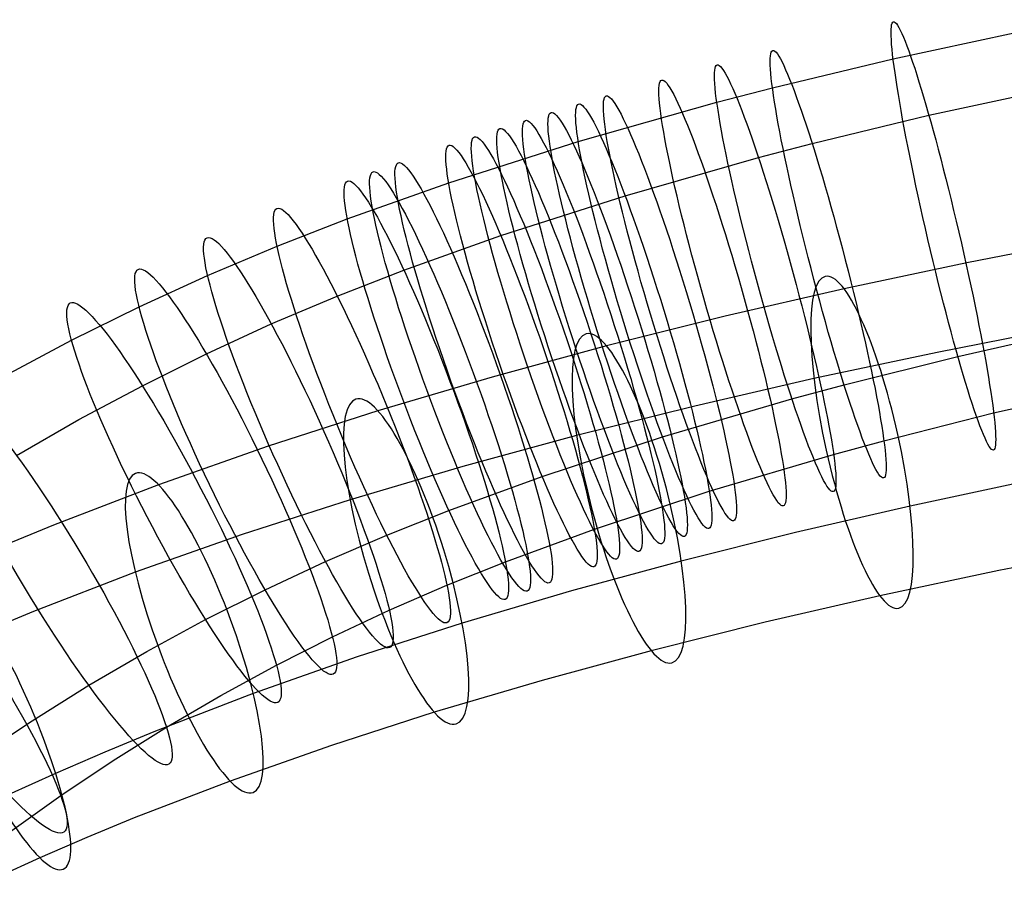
# Model space of a CAD drawing. Extents: x -1634 to -184, y -278 to 263.
# Tile 96 of 242: x -1528 to -1470, y 202 to 253. Entities that reach past the tile are written whole.
import ezdxf

# ---------------------------------------------------------------- set-up
doc = ezdxf.new("R2010")
doc.units = 0
doc.layers.add('PREDEFINITO', color=7, linetype='CONTINUOUS')

msp = doc.modelspace()

# ---------------------------------------------------------------- linework, layer by layer
at = {"layer": 'PREDEFINITO'}
for p, q in [((-1476.929, 250.276, 743.631), (-1469.811, 251.81, 744.104)), ((-1484.032, 248.57, 743.1), (-1476.929, 250.276, 743.631)), ((-1487.303, 247.72, 742.834), (-1484.032, 248.57, 743.1)), ((-1474.826, 246.951, 725.759), (-1467.923, 248.451, 726.283)), ((-1495.455, 245.409, 742.108), (-1487.303, 247.72, 742.834)), ((-1481.696, 245.288, 725.18), (-1474.826, 246.951, 725.759)), ((-1503.078, 242.975, 741.338), (-1495.455, 245.409, 742.108)), ((-1484.853, 244.461, 724.894), (-1481.696, 245.288, 725.18)), ((-1492.701, 242.223, 724.121), (-1484.853, 244.461, 724.894)), ((-1509.048, 240.863, 740.666), (-1503.078, 242.975, 741.338)), ((-1500.013, 239.874, 723.314), (-1492.701, 242.223, 724.121)), ((-1513.177, 239.262, 740.162), (-1509.048, 240.863, 740.666)), ((-1505.717, 237.846, 722.621), (-1500.013, 239.874, 723.314)), ((-1517.263, 237.536, 739.632), (-1513.177, 239.262, 740.162)), ((-1465.369, 239.687, 670.046), (-1472.605, 238.272, 671.57)), ((-1472.605, 238.272, 671.57), (-1479.818, 236.74, 673.167)), ((-1521.293, 235.689, 739.076), (-1517.263, 237.536, 739.632)), ((-1509.637, 236.319, 722.109), (-1505.717, 237.846, 722.621)), ((-1479.818, 236.74, 673.167), (-1486.814, 235.128, 674.779)), ((-1513.513, 234.675, 721.574), (-1509.637, 236.319, 722.109)), ((-1525.264, 233.723, 738.496), (-1521.293, 235.689, 739.076)), ((-1517.335, 232.917, 721.016), (-1513.513, 234.675, 721.574)), ((-1486.814, 235.128, 674.779), (-1493.789, 233.383, 676.44)), ((-1467.052, 234.425, 657.027), (-1474.344, 233, 658.563)), ((-1473.12, 232.765, 747.337), (-1466.381, 234.283, 747.771)), ((-1529.199, 231.622, 737.887), (-1525.264, 233.723, 738.496)), ((-1521.1, 231.045, 720.436), (-1517.335, 232.917, 721.016)), ((-1493.789, 233.383, 676.44), (-1500.525, 231.553, 678.084)), ((-1474.344, 233, 658.563), (-1481.59, 231.461, 660.167)), ((-1479.812, 231.092, 746.851), (-1473.12, 232.765, 747.337)), ((-1500.525, 231.553, 678.084), (-1507.243, 229.567, 679.75)), ((-1481.59, 231.461, 660.167), (-1488.595, 229.847, 661.781)), ((-1524.831, 229.047, 719.83), (-1521.1, 231.045, 720.436)), ((-1482.882, 230.264, 746.608), (-1479.812, 231.092, 746.851)), ((-1471.017, 229.44, 729.465), (-1464.493, 230.924, 729.951)), ((-1490.499, 228.031, 745.946), (-1482.882, 230.264, 746.608)), ((-1507.243, 229.567, 679.75), (-1513.707, 227.485, 681.367)), ((-1488.595, 229.847, 661.781), (-1495.552, 228.106, 663.438)), ((-1477.476, 227.81, 728.931), (-1471.017, 229.44, 729.465)), ((-1528.498, 226.938, 719.203), (-1524.831, 229.047, 719.83)), ((-1495.552, 228.106, 663.438), (-1502.241, 226.289, 665.07)), ((-1497.575, 225.704, 745.245), (-1490.499, 228.031, 745.946)), ((-1480.432, 227.006, 728.668), (-1477.476, 227.81, 728.931)), ((-1513.707, 227.485, 681.367), (-1520.152, 225.218, 682.976)), ((-1487.745, 224.844, 727.958), (-1480.432, 227.006, 728.668)), ((-1502.241, 226.289, 665.07), (-1508.878, 224.327, 666.717)), ((-1503.069, 223.708, 744.638), (-1497.575, 225.704, 745.245)), ((-1468.973, 225.443, 676.285), (-1475.937, 223.964, 677.826)), ((-1520.152, 225.218, 682.976), (-1526.335, 222.835, 684.502)), ((-1494.51, 222.603, 727.222), (-1487.745, 224.844, 727.958)), ((-1508.878, 224.327, 666.717), (-1515.227, 222.283, 668.304)), ((-1506.725, 222.258, 744.2), (-1503.069, 223.708, 744.638)), ((-1475.937, 223.964, 677.826), (-1482.682, 222.41, 679.38)), ((-1526.335, 222.835, 684.502), (-1529.417, 221.562, 685.251)), ((-1499.739, 220.691, 726.593), (-1494.51, 222.603, 727.222)), ((-1515.227, 222.283, 668.304), (-1521.515, 220.07, 669.875)), ((-1510.327, 220.703, 743.739), (-1506.725, 222.258, 744.2)), ((-1482.682, 222.41, 679.38), (-1489.395, 220.73, 680.978)), ((-1463.662, 221.549, 661.792), (-1470.711, 220.171, 663.277)), ((-1513.878, 219.044, 743.257), (-1510.327, 220.703, 743.739)), ((-1489.395, 220.73, 680.978), (-1495.861, 218.973, 682.557)), ((-1503.184, 219.315, 726.147), (-1499.739, 220.691, 726.593)), ((-1470.711, 220.171, 663.277), (-1477.709, 218.685, 664.826)), ((-1521.515, 220.07, 669.875), (-1527.503, 217.764, 671.353)), ((-1517.376, 217.28, 742.752), (-1513.878, 219.044, 743.257)), ((-1506.576, 217.842, 725.682), (-1503.184, 219.315, 726.147)), ((-1495.861, 218.973, 682.557), (-1502.291, 217.073, 684.152)), ((-1477.709, 218.685, 664.826), (-1484.463, 217.129, 666.383)), ((-1509.92, 216.271, 725.196), (-1506.576, 217.842, 725.682)), ((-1527.503, 217.764, 671.353), (-1530.469, 216.538, 672.073)), ((-1520.843, 215.4, 742.222), (-1517.376, 217.28, 742.752)), ((-1502.291, 217.073, 684.152), (-1508.455, 215.088, 685.693)), ((-1484.463, 217.129, 666.383), (-1491.157, 215.454, 667.976)), ((-1513.212, 214.603, 724.692), (-1509.92, 216.271, 725.196)), ((-1524.248, 213.418, 741.67), (-1520.843, 215.4, 742.222)), ((-1508.455, 215.088, 685.693), (-1514.574, 212.935, 687.221)), ((-1491.157, 215.454, 667.976), (-1497.577, 213.71, 669.543)), ((-1516.475, 212.825, 724.165), (-1513.212, 214.603, 724.692)), ((-1527.589, 211.337, 741.097), (-1524.248, 213.418, 741.67)), ((-1497.577, 213.71, 669.543), (-1503.926, 211.833, 671.118)), ((-1514.574, 212.935, 687.221), (-1520.417, 210.684, 688.664)), ((-1519.68, 210.952, 723.619), (-1516.475, 212.825, 724.165)), ((-1503.926, 211.833, 671.118), (-1509.975, 209.885, 672.631)), ((-1530.864, 209.157, 740.504), (-1527.589, 211.337, 741.097)), ((-1522.824, 208.985, 723.055), (-1519.68, 210.952, 723.619)), ((-1520.417, 210.684, 688.664), (-1523.317, 209.486, 689.368)), ((-1509.975, 209.885, 672.631), (-1515.938, 207.787, 674.12)), ((-1523.317, 209.486, 689.368), (-1526.202, 208.236, 690.057)), ((-1525.905, 206.927, 722.474), (-1522.824, 208.985, 723.055)), ((-1526.202, 208.236, 690.057), (-1528.989, 206.968, 690.711)), ((-1515.938, 207.787, 674.12), (-1521.585, 205.612, 675.514)), ((-1528.92, 204.778, 721.875), (-1525.905, 206.927, 722.474)), ((-1521.585, 205.612, 675.514), (-1524.369, 204.462, 676.19)), ((-1524.369, 204.462, 676.19), (-1527.124, 203.268, 676.848)), ((-1527.124, 203.268, 676.848), (-1529.773, 202.063, 677.469))]:
    msp.add_line(p, q, dxfattribs=at)
at = {"layer": 'PREDEFINITO', "extrusion": (0.97132, 0.226569, 0.07214)}
msp.add_circle((568.417, 834.251, -1324.221), 12.94, dxfattribs=at)
at = {"layer": 'PREDEFINITO', "extrusion": (0.964901, 0.250136, 0.079982)}
msp.add_circle((602.149, 843.521, -1310.333), 12.987, dxfattribs=at)
at = {"layer": 'PREDEFINITO', "extrusion": (0.961522, 0.261632, 0.083809)}
msp.add_circle((618.633, 847.938, -1303.007), 13.009, dxfattribs=at)
at = {"layer": 'PREDEFINITO', "extrusion": (0.95785, 0.273531, 0.087771)}
msp.add_circle((635.716, 852.432, -1295.051), 13.031, dxfattribs=at)
at = {"layer": 'PREDEFINITO', "extrusion": (0.953862, 0.285845, 0.091873)}
msp.add_circle((653.414, 856.995, -1286.424), 13.052, dxfattribs=at)
at = {"layer": 'PREDEFINITO', "extrusion": (0.951742, 0.292158, 0.093975)}
msp.add_circle((662.495, 859.298, -1281.849), 13.063, dxfattribs=at)
at = {"layer": 'PREDEFINITO', "extrusion": (0.947408, 0.304615, 0.098126)}
msp.add_circle((680.428, 863.769, -1272.517), 13.083, dxfattribs=at)
at = {"layer": 'PREDEFINITO', "extrusion": (0.949533, 0.298577, 0.096114)}
msp.add_circle((671.734, 861.615, -1277.09), 13.074, dxfattribs=at)
at = {"layer": 'PREDEFINITO', "extrusion": (0.945201, 0.310742, 0.100168)}
msp.add_circle((689.257, 865.931, -1267.781), 13.093, dxfattribs=at)
at = {"layer": 'PREDEFINITO', "extrusion": (0.942911, 0.316962, 0.102241)}
msp.add_circle((698.224, 868.1, -1262.875), 13.103, dxfattribs=at)
at = {"layer": 'PREDEFINITO', "extrusion": (0.940536, 0.32327, 0.104344)}
msp.add_circle((707.323, 870.275, -1257.799), 13.112, dxfattribs=at)
at = {"layer": 'PREDEFINITO', "extrusion": (0.932865, 0.342751, 0.110838)}
msp.add_circle((735.452, 876.804, -1241.486), 13.14, dxfattribs=at)
at = {"layer": 'PREDEFINITO', "extrusion": (0.935521, 0.336151, 0.108644)}
msp.add_circle((725.917, 874.63, -1247.119), 13.131, dxfattribs=at)
at = {"layer": 'PREDEFINITO', "extrusion": (0.929829, 0.350204, 0.11303)}
msp.add_circle((746.209, 878.864, -1235.087), 13.149, dxfattribs=at)
at = {"layer": 'PREDEFINITO', "extrusion": (0.918658, 0.376792, 0.118721)}
msp.add_circle((784.457, 883.299, -1212.068), 13.174, dxfattribs=at)
at = {"layer": 'PREDEFINITO', "extrusion": (0.90636, 0.403818, 0.12427)}
msp.add_circle((823.291, 887.085, -1187.351), 13.197, dxfattribs=at)
at = {"layer": 'PREDEFINITO', "extrusion": (0.893235, 0.430474, 0.129705)}
msp.add_circle((861.56, 890.316, -1161.553), 13.22, dxfattribs=at)
at = {"layer": 'PREDEFINITO', "extrusion": (0.953407, 0.210991, -0.215634)}
msp.add_circle((541.856, 352.529, -1506.076), 10, dxfattribs=at)
at = {"layer": 'PREDEFINITO', "extrusion": (0.879293, 0.456742, 0.135022)}
msp.add_circle((899.238, 892.979, -1134.69), 13.242, dxfattribs=at)
at = {"layer": 'PREDEFINITO', "extrusion": (0.942286, 0.245679, -0.227461)}
msp.add_circle((593.697, 338.968, -1504.104), 10, dxfattribs=at)
at = {"layer": 'PREDEFINITO', "extrusion": (0.848786, 0.508365, 0.145356)}
msp.add_circle((973.173, 896.574, -1077.46), 13.282, dxfattribs=at)
at = {"layer": 'PREDEFINITO', "extrusion": (0.929521, 0.286742, -0.231883)}
msp.add_circle((654.705, 338.503, -1492.81), 10, dxfattribs=at)
at = {"layer": 'PREDEFINITO', "extrusion": (0.815135, 0.558107, 0.155151)}
msp.add_circle((1044.244, 897.737, -1016.239), 13.316, dxfattribs=at)
at = {"layer": 'PREDEFINITO', "extrusion": (0.913878, 0.336395, -0.227298)}
msp.add_circle((727.564, 353.978, -1468.711), 10, dxfattribs=at)
at = {"layer": 'PREDEFINITO', "extrusion": (0.893254, 0.39665, -0.211582)}
msp.add_circle((814.381, 388.347, -1426.692), 10, dxfattribs=at)

doc.saveas('drawing.dxf')
